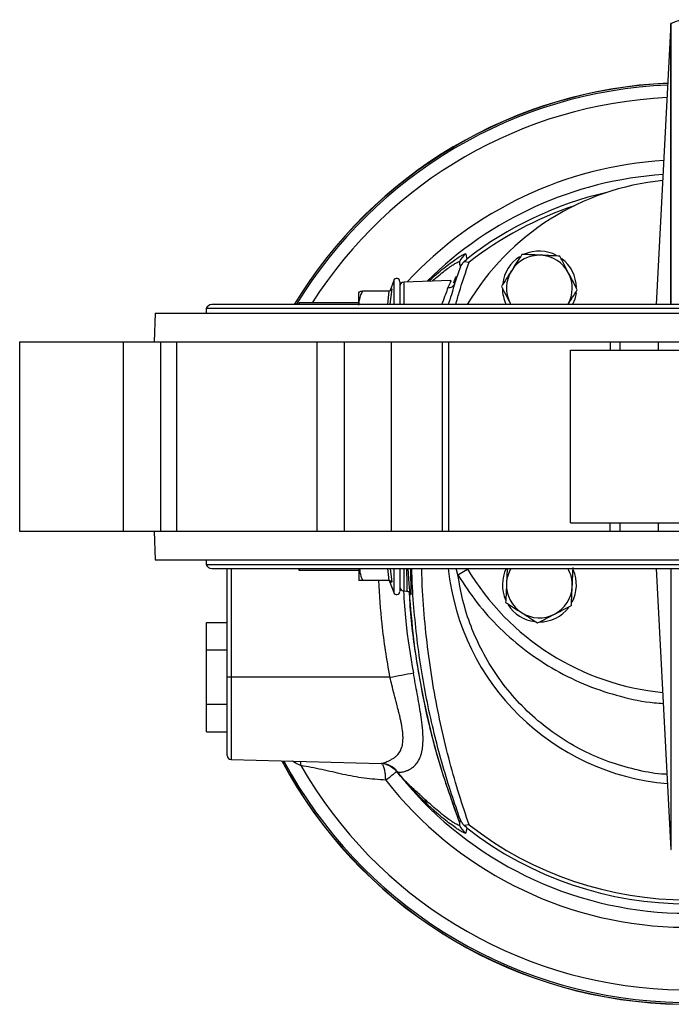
# Model space of a CAD drawing. Header units: millimetres. Extents: x 265 to 1951, y 68 to 1428.
# Tile 29 of 38: x 589 to 747, y 1189 to 1428. Entities that reach past the tile are written whole.
import ezdxf

# ---------------------------------------------------------------- set-up
doc = ezdxf.new("R2010")
doc.units = ezdxf.units.MM

msp = doc.modelspace()

# ---------------------------------------------------------------- linework, layer by layer
at = {"color": 7, "linetype": 'Continuous', "lineweight": 25}
for p, q in [((747, 1427.11), (743.42, 1358.81)), ((747.08, 1427.11), (747, 1427.11)), ((747, 1358.81), (747, 1427.11)), ((747.08, 1358.81), (747.08, 1427.11)), ((695.56, 1369.15), (695.57, 1368.49)), ((696.69, 1369.24), (697.31, 1369.86)), ((696.69, 1369.24), (697.91, 1369.11)), ((694.34, 1363.78), (695.79, 1367.92)), ((679.56, 1364.62), (678.67, 1362.18)), ((693.49, 1364.67), (682.02, 1364.27)), ((693.49, 1364.48), (693.48, 1364.67)), ((671.06, 1358.81), (671.06, 1361.73)), ((672.06, 1362.15), (678.48, 1362.15)), ((679.1, 1362.6), (678.65, 1358.88)), ((678.79, 1362.25), (678.89, 1362.36)), ((656.54, 1359.23), (656.29, 1358.81)), ((671.06, 1359.23), (656.54, 1359.23)), ((656.54, 1359.23), (656.54, 1358.81)), ((681.06, 1360.2), (681.06, 1358.81)), ((621.56, 1356.73), (621.29, 1349.73)), ((621.56, 1356.73), (880.56, 1356.73)), ((633.96, 1357.81), (633.96, 1356.73)), ((868.16, 1357.81), (633.96, 1357.81)), ((866.81, 1358.81), (635.31, 1358.81)), ((708.06, 1358.81), (707.89, 1359.11)), ((588.58, 1349.73), (588.58, 1303.73)), ((588.58, 1349.73), (613.76, 1349.73)), ((613.76, 1349.73), (613.76, 1303.73)), ((613.76, 1349.73), (622.95, 1349.73)), ((622.95, 1303.73), (622.95, 1349.73)), ((622.95, 1349.73), (626.76, 1349.73)), ((626.76, 1349.73), (626.76, 1303.73)), ((626.76, 1349.73), (660.9, 1349.73)), ((660.9, 1349.73), (660.9, 1303.73)), ((660.9, 1349.73), (667.63, 1349.73)), ((667.63, 1303.73), (667.63, 1349.73)), ((667.63, 1349.73), (678.91, 1349.73)), ((678.91, 1349.73), (678.91, 1303.73)), ((678.91, 1349.73), (691.4, 1349.73)), ((691.4, 1303.73), (691.4, 1349.73)), ((691.4, 1349.73), (692.88, 1349.73)), ((692.88, 1349.73), (692.88, 1303.73)), ((692.88, 1349.73), (732.2, 1349.73)), ((732.2, 1349.73), (732.2, 1347.73)), ((732.2, 1349.73), (734.66, 1349.73)), ((734.66, 1347.73), (734.66, 1349.73)), ((734.66, 1349.73), (743.85, 1349.73)), ((743.85, 1349.73), (743.85, 1347.73)), ((743.85, 1349.73), (758.27, 1349.73)), ((722.52, 1305.73), (722.52, 1347.73)), ((722.52, 1347.73), (779.6, 1347.73)), ((722.52, 1305.73), (779.6, 1305.73)), ((732.2, 1303.73), (732.2, 1305.73)), ((734.66, 1303.73), (734.66, 1305.73)), ((743.85, 1305.73), (743.85, 1303.73)), ((588.58, 1303.73), (613.76, 1303.73)), ((613.76, 1303.73), (622.95, 1303.73)), ((621.29, 1303.73), (621.56, 1296.73)), ((622.95, 1303.73), (626.76, 1303.73)), ((626.76, 1303.73), (660.9, 1303.73)), ((660.9, 1303.73), (667.63, 1303.73)), ((667.63, 1303.73), (678.91, 1303.73)), ((678.91, 1303.73), (691.4, 1303.73)), ((691.4, 1303.73), (692.88, 1303.73)), ((692.88, 1303.73), (732.2, 1303.73)), ((732.2, 1303.73), (734.66, 1303.73)), ((734.66, 1303.73), (743.85, 1303.73)), ((743.85, 1303.73), (758.27, 1303.73)), ((621.56, 1296.73), (880.56, 1296.73)), ((633.96, 1296.73), (633.96, 1295.65)), ((633.96, 1295.65), (868.16, 1295.65)), ((635.31, 1294.65), (866.81, 1294.65)), ((639.06, 1268.23), (639.06, 1294.65)), ((656.29, 1294.65), (656.54, 1294.23)), ((656.54, 1294.65), (656.54, 1294.23)), ((671.06, 1294.65), (671.06, 1291.73)), ((707.17, 1294.65), (707, 1291.03)), ((743.42, 1294.65), (747, 1226.36)), ((747, 1294.65), (747, 1226.36)), ((656.54, 1294.23), (671.06, 1294.23)), ((678.48, 1291.73), (672.06, 1291.73)), ((678.64, 1291.36), (679.56, 1288.84)), ((682.02, 1289.2), (682.78, 1289.17)), ((634.06, 1281.51), (639.06, 1281.51)), ((634.06, 1274.9), (634.06, 1281.51)), ((634.06, 1274.9), (639.06, 1274.9)), ((634.06, 1261.62), (634.06, 1274.9)), ((640.03, 1268.23), (639.06, 1268.23)), ((678.64, 1268.23), (640.03, 1268.23)), ((639.06, 1261.62), (634.06, 1261.62)), ((634.06, 1254.95), (634.06, 1261.62)), ((634.06, 1254.95), (639.06, 1254.95)), ((640.03, 1248.21), (676.52, 1247.25)), ((676.53, 1247.25), (676.5, 1247.25)), ((676.5, 1247.25), (677.4, 1247.15)), ((676.71, 1247.12), (676.52, 1247.25)), ((676.61, 1247.26), (676.53, 1247.25)), ((680.33, 1245.33), (680.3, 1245.34)), ((681.22, 1244.22), (680.33, 1245.33)), ((680.33, 1245.33), (680.41, 1245.29)), ((681.22, 1244.22), (680.41, 1245.29)), ((687.15, 1238.56), (686.24, 1239.42)), ((695.26, 1233.77), (695.26, 1233.77)), ((695.26, 1233.77), (695.57, 1232.97)), ((695.57, 1232.97), (695.56, 1232.31)), ((697.91, 1232.35), (696.69, 1232.23)), ((697.31, 1231.6), (696.69, 1232.23)), ((747, 1226.36), (747.08, 1226.36))]:
    msp.add_line(p, q, dxfattribs=at)
at = {"color": 8, "linetype": 'Continuous', "lineweight": 25}
for p, q in [((679.56, 1364.62), (679.56, 1360.36)), ((682.02, 1364.27), (682.02, 1358.81)), ((678.1, 1358.81), (678.48, 1362.15)), ((678.89, 1362.36), (679.1, 1362.6)), ((679.56, 1360.36), (679.56, 1358.81)), ((640.03, 1294.65), (640.03, 1268.23)), ((678.48, 1291.73), (678.17, 1294.65)), ((678.72, 1294.65), (679.1, 1291.31)), ((679.56, 1294.65), (679.56, 1288.84)), ((695.19, 1293.09), (694.74, 1294.65)), ((695.19, 1293.09), (697.51, 1294.49)), ((640.03, 1268.23), (640.03, 1248.21))]:
    msp.add_line(p, q, dxfattribs=at)
at = {"color": 7, "linetype": 'Continuous', "lineweight": 25, "flags": 128}
for points in [[(723.92, 1361.67), (723.58, 1360.1), (723.07, 1358.81)], [(697.31, 1231.6), (697.19, 1230.86), (697.13, 1230.47), (697.11, 1230.37), (697.1, 1230.34), (697.1, 1230.34), (697.1, 1230.33), (697.1, 1230.33)]]:
    msp.add_lwpolyline(points, dxfattribs=at)
at = {"color": 8, "linetype": 'Continuous', "lineweight": 25, "flags": 128}
msp.add_lwpolyline([(656.95, 1246.78), (656.97, 1247.39), (656.96, 1247.76)], dxfattribs=at)
at = {"color": 7, "linetype": 'Continuous', "lineweight": 25}
for centre, radius, start, end in [((751.06, 1419.03), 9, 63.8043, 116.1957), ((751.06, 1300.73), 111.98, 92.4634, 148.758), ((751.06, 1300.73), 111.93, 92.4658, 148.7432), ((751.06, 1326.73), 62.5, 95.5584, 149.1174), ((700.14, 1367.16), 5, 127.4113, 156.4879), ((714.99, 1362.79), 9, 62.1811, 114.0139), ((714.99, 1362.79), 9, 122.4097, 172.6077), ((714.99, 1362.79), 8, 87.3877, 147.3877), ((714.99, 1362.79), 8, 27.3877, 87.3877), ((714.99, 1362.79), 9, 0.8353, 52.5621), ((714.99, 1362.79), 8, 147.3877, 207.3877), ((714.99, 1362.79), 8, 330.1451, 27.3877), ((680.28, 1364.36), 0.773, 0, 160), ((682.06, 1363.27), 1, 92, 180), ((714.99, 1362.79), 9, 180, 206.2631), ((635.31, 1357.4), 1.41, 90, 163.0577), ((635.31, 1296.06), 1.41, 196.9423, 270), ((751.06, 1326.73), 62.5, 210.8826, 264.4416), ((714.99, 1290.67), 9, 153.7369, 204.0139), ((714.99, 1290.67), 8, 150.1451, 177.3877), ((714.99, 1290.67), 8, 357.3877, 29.8549), ((714.99, 1290.67), 9, 332.1811, 23.7631), ((682.06, 1290.2), 1, 180, 267.7043), ((714.99, 1290.67), 8, 177.3877, 237.3877), ((714.99, 1290.67), 8, 297.3877, 357.3877), ((680.28, 1289.11), 0.773, 200, 0), ((714.99, 1290.67), 9, 212.4097, 262.8017), ((714.99, 1290.67), 9, 270, 322.4596), ((714.99, 1290.67), 8, 237.3877, 297.3877), ((606.91, 1663.62), 401.85, 280.2826, 281.1091), ((640.06, 1249.21), 1, 180, 268.5), ((751.06, 1300.73), 111.98, 208.1595, 326.3058), ((751.06, 1300.73), 111.93, 208.1734, 326.2885), ((676.39, 1242.26), 4.99, 37.9704, 88.4836), ((676.45, 1242.3), 4.96, 36.9825, 88.1151), ((689.08, 1238.68), 1.93, 183.689, 219.7207), ((700.14, 1234.3), 5, 203.5212, 232.5842), ((751.06, 1300.73), 86.6, 232.1457, 307.8543), ((751.06, 1300.73), 87.56, 232.1394, 307.8606)]:
    msp.add_arc(centre, radius, start, end, dxfattribs=at)
at = {"color": 8, "linetype": 'Continuous', "lineweight": 25}
for radius, start, end in [(111.53, 92.4858, 148.6162), (108.47, 92.6407, 147.3641), (93.27, 93.5638, 137.042), (89.86, 93.8142, 134.8264), (87.56, 102.9608, 127.8607), (86.6, 108.5458, 127.8543), (58.54, 185.961, 265.205), (111.53, 208.2926, 326.1409), (108.47, 209.8231, 324.9881), (89.86, 218.0594, 315.5902), (93.27, 218.0603, 317.7137)]:
    msp.add_arc((751.06, 1300.73), radius, start, end, dxfattribs=at)
for points, knots in [([(688.1, 1364.48), (688.58, 1364.92), (689.69, 1365.95), (691.32, 1367.33), (692.96, 1368.62), (694.38, 1369.66), (695.54, 1370.43), (696.41, 1370.95), (696.97, 1371.21), (697.06, 1371.16), (697.1, 1371.13)], [0, 0, 0, 0, 0.096164, 0.22485, 0.353849, 0.483184, 0.612201, 0.740541, 0.870192, 1, 1, 1, 1]), ([(688.91, 1364.51), (689.46, 1364.98), (690.56, 1365.93), (692.02, 1367.08), (693.27, 1368.01), (694.28, 1368.68), (695.01, 1369.1), (695.47, 1369.28), (695.53, 1369.2), (695.56, 1369.15)], [0, 0, 0, 0, 0.146164, 0.291531, 0.435626, 0.578093, 0.718809, 0.859955, 1, 1, 1, 1]), ([(694.64, 1358.81), (694.92, 1359.8), (695.96, 1363.45), (697.09, 1366.72), (697.91, 1369.11)], [0, 0, 0, 0, 0.270829, 1, 1, 1, 1]), ([(694.83, 1365.56), (694.82, 1365.47), (694.81, 1365.27), (694.51, 1364.31), (694.34, 1363.78)], [0, 0, 0, 0, 0.453285, 1, 1, 1, 1]), ([(692.75, 1362.91), (692.55, 1362.37), (692.14, 1361.29), (691.62, 1359.81), (691.25, 1358.91), (691.21, 1358.81)], [0, 0, 0, 0, 0.4673002, 0.9395032, 1, 1, 1, 1]), ([(694.34, 1363.78), (694.15, 1363.13), (693.76, 1361.8), (693.25, 1360.03), (692.9, 1358.97), (692.85, 1358.81)], [0, 0, 0, 0, 0.453622, 0.921096, 1, 1, 1, 1]), ([(682.02, 1294.65), (682.02, 1294.36), (682.02, 1293.5), (682.02, 1292.27), (682.02, 1291), (682.02, 1290.04), (682.02, 1289.44), (682.02, 1289.17), (682.02, 1289.22), (682.02, 1289.23)], [0, 0, 0, 0, 0.087097, 0.261219, 0.43534, 0.609462, 0.783584, 0.957706, 1, 1, 1, 1]), ([(682.66, 1294.65), (682.67, 1294.6), (682.68, 1294.07), (682.7, 1293.26), (682.73, 1292.2), (682.75, 1291.34), (682.76, 1290.62), (682.77, 1289.93), (682.76, 1289.41), (682.74, 1289.15), (682.71, 1289.2), (682.71, 1289.21)], [0, 0, 0, 0, 0.015882, 0.157563, 0.261433, 0.386826, 0.501089, 0.604216, 0.777683, 0.946157, 1, 1, 1, 1]), ([(683.62, 1294.65), (683.63, 1294.13), (683.66, 1292.96), (683.69, 1291.41), (683.72, 1290.03), (683.73, 1289.01), (683.72, 1288.39), (683.68, 1288.17), (683.61, 1288.38), (683.51, 1289), (683.4, 1290.01), (683.28, 1291.39), (683.18, 1292.94), (683.12, 1294.12), (683.1, 1294.65)], [0, 0, 0, 0, 0.069096, 0.155169, 0.241271, 0.327005, 0.413185, 0.498884, 0.585022, 0.671039, 0.757043, 0.843443, 0.929478, 1, 1, 1, 1]), ([(695.79, 1233.55), (695.07, 1235.6), (693.6, 1239.77), (691.52, 1246.55), (689.59, 1253.7), (687.91, 1261.03), (686.48, 1268.65), (685.33, 1276.35), (684.52, 1284.22), (684.06, 1290.31), (683.99, 1293.82), (683.98, 1294.65)], [0, 0, 0, 0, 0.11846, 0.241821, 0.359557, 0.4816, 0.600008, 0.722178, 0.840919, 0.962128, 1, 1, 1, 1]), ([(697.91, 1232.35), (697.1, 1234.77), (695.46, 1239.59), (693.18, 1247.55), (691.13, 1255.85), (689.4, 1264.48), (688.01, 1273.36), (687.03, 1282.41), (686.49, 1289.53), (686.42, 1293.62), (686.4, 1294.65)], [0, 0, 0, 0, 0.137108, 0.274138, 0.409973, 0.545576, 0.682008, 0.818496, 0.954246, 1, 1, 1, 1]), ([(695.19, 1293.09), (696.68, 1290.82), (699.68, 1286.21), (705.3, 1280.03), (711.72, 1274.48), (718.88, 1269.8), (726.59, 1266.07), (734.65, 1263.48), (740.89, 1262.11), (744.41, 1261.93), (745.14, 1261.89)], [0, 0, 0, 0, 0.133144, 0.2696412, 0.4084691, 0.5484924, 0.6885157, 0.8273436, 0.9638408, 1, 1, 1, 1]), ([(746.05, 1244.63), (745.6, 1244.65), (742.99, 1244.78), (738.21, 1245.74), (731.77, 1247.59), (725.48, 1250.33), (719.46, 1253.86), (713.89, 1258.14), (708.9, 1263.07), (704.58, 1268.56), (701.03, 1274.43), (698.28, 1280.55), (696.27, 1286.77), (695.55, 1291), (695.19, 1293.09)], [0, 0, 0, 0, 0.017608, 0.103555, 0.191518, 0.282489, 0.374346, 0.46691, 0.559468, 0.651324, 0.742302, 0.830258, 0.916207, 1, 1, 1, 1]), ([(678.64, 1268.23), (677.92, 1272.54), (676.61, 1280.32), (676.17, 1288.21), (675.97, 1291.73)], [0, 0, 0, 0, 0.552674, 1, 1, 1, 1]), ([(679.1, 1291.31), (678.8, 1291.33), (678.5, 1291.35), (678.65, 1291.34), (678.65, 1291.34)], [0, 0, 0, 0, 0.999071, 1, 1, 1, 1]), ([(681.94, 1289.22), (682.09, 1286.76), (682.49, 1280.07), (683.62, 1273.47), (684.34, 1269.31)], [0, 0, 0, 0, 0.369275, 1, 1, 1, 1]), ([(683.32, 1288.83), (683.63, 1285.05), (684.23, 1277.63), (685.98, 1266.46), (688.36, 1255.46), (691.41, 1244.45), (693.97, 1237.35), (695.26, 1233.77)], [0, 0, 0, 0, 0.20114, 0.394631, 0.599539, 0.79806, 1, 1, 1, 1]), ([(683.34, 1288.84), (683.36, 1288.26), (683.53, 1283.11), (684.8, 1273.45), (687.22, 1259.96), (690.65, 1246.67), (693.72, 1238.07), (695.26, 1233.77)], [0, 0, 0, 0, 0.030439, 0.273272, 0.515769, 0.757582, 1, 1, 1, 1]), ([(656.95, 1246.78), (656.7, 1246.89), (656.18, 1247.11), (655.51, 1247.46), (655.11, 1247.71), (654.95, 1247.82)], [0, 0, 0, 0, 0.355636, 0.742367, 1, 1, 1, 1]), ([(677.62, 1243.23), (677.61, 1243.56), (677.58, 1244.22), (677.47, 1245.22), (677.27, 1246.26), (677.05, 1246.71), (676.92, 1246.96)], [0, 0, 0, 0, 0.197654, 0.397694, 0.667595, 1, 1, 1, 1])]:
    msp.add_open_spline(points, degree=3, knots=knots, dxfattribs=at)
at = {"color": 7, "linetype": 'Continuous', "lineweight": 25}
for points, knots in [([(697.1, 1371.13), (697.1, 1371.13), (697.11, 1371.11), (697.11, 1371.06), (697.14, 1370.88), (697.21, 1370.47), (697.27, 1370.1), (697.31, 1369.86)], [0, 0, 0, 0, 0.003864, 0.034466, 0.119632, 0.442059, 1, 1, 1, 1]), ([(695.79, 1367.92), (695.79, 1367.92), (695.8, 1367.92), (695.81, 1367.94), (695.9, 1368.12), (696.17, 1368.63), (696.5, 1369.02), (696.69, 1369.24)], [0, 0, 0, 0, 0.032295, 0.063051, 0.125844, 0.501137, 1, 1, 1, 1]), ([(710.75, 1371), (710.34, 1370.36), (709.53, 1369.09), (708.68, 1367.77), (708.26, 1367.11)], [0, 0, 0, 0, 0.495458, 1, 1, 1, 1]), ([(715.36, 1370.79), (715.02, 1370.8), (713.46, 1370.87), (711.94, 1370.94), (710.75, 1371)], [0, 0, 0, 0, 0.214378, 1, 1, 1, 1]), ([(719.97, 1370.58), (719.69, 1370.59), (718.19, 1370.66), (716.63, 1370.73), (715.36, 1370.79)], [0, 0, 0, 0, 0.188696, 1, 1, 1, 1]), ([(722.1, 1366.47), (722.05, 1366.57), (721.67, 1367.31), (720.95, 1368.7), (720.3, 1369.95), (719.97, 1370.58)], [0, 0, 0, 0, 0.0700858, 0.5307822, 1, 1, 1, 1]), ([(695.57, 1368.49), (695.6, 1368.45), (695.67, 1368.38), (695.73, 1368.14), (695.77, 1367.99), (695.79, 1367.92)], [0, 0, 0, 0, 0.324904, 0.650546, 1, 1, 1, 1]), ([(708.26, 1367.11), (708.2, 1367.01), (707.75, 1366.32), (706.91, 1365), (706.15, 1363.81), (705.77, 1363.22)], [0, 0, 0, 0, 0.070086, 0.530782, 1, 1, 1, 1]), ([(724.22, 1362.37), (723.88, 1363.04), (723.18, 1364.38), (722.46, 1365.77), (722.1, 1366.47)], [0, 0, 0, 0, 0.495458, 1, 1, 1, 1]), ([(681.06, 1364.36), (681.06, 1364.36), (681.06, 1364.42), (681.06, 1364.2), (681.06, 1363.67), (681.06, 1362.75), (681.06, 1361.6), (681.06, 1360.66), (681.06, 1360.2)], [0, 0, 0, 0, 0.000875, 0.207912, 0.414949, 0.618144, 0.814066, 1, 1, 1, 1]), ([(693.48, 1364.67), (693.45, 1364.58), (693.38, 1364.42), (692.96, 1363.41), (692.75, 1362.91)], [0, 0, 0, 0, 0.499524, 1, 1, 1, 1]), ([(694.11, 1364.09), (694.3, 1364.53), (694.67, 1365.41), (694.88, 1365.81), (694.84, 1365.59), (694.83, 1365.56)], [0, 0, 0, 0, 0.459794, 0.922989, 1, 1, 1, 1]), ([(671.06, 1358.65), (671.16, 1359.5), (671.31, 1360.7), (671.89, 1361.82), (672.06, 1362.15)], [0, 0, 0, 0, 0.699449, 1, 1, 1, 1]), ([(671.06, 1361.69), (671.16, 1361.8), (671.31, 1361.96), (671.89, 1362.11), (672.06, 1362.15)], [0, 0, 0, 0, 0.699449, 1, 1, 1, 1]), ([(678.48, 1362.15), (678.54, 1362.16), (678.68, 1362.17), (678.87, 1362.27), (679.02, 1362.42), (679.08, 1362.54), (679.1, 1362.6)], [0, 0, 0, 0, 0.230869, 0.499512, 0.750083, 1, 1, 1, 1]), ([(692.75, 1362.91), (692.92, 1362.91), (693.28, 1362.91), (693.76, 1363.09), (694.14, 1363.39), (694.28, 1363.65), (694.34, 1363.78)], [0, 0, 0, 0, 0.243921, 0.499999, 0.756078, 1, 1, 1, 1]), ([(705.77, 1363.22), (706.11, 1362.55), (706.81, 1361.2), (707.53, 1359.82), (707.89, 1359.11)], [0, 0, 0, 0, 0.495458, 1, 1, 1, 1]), ([(721.94, 1358.81), (722.32, 1359.4), (723.09, 1360.61), (723.84, 1361.78), (724.22, 1362.37)], [0, 0, 0, 0, 0.488059, 1, 1, 1, 1]), ([(671.22, 1294.65), (671.3, 1294.03), (671.43, 1293.02), (671.88, 1292.09), (672.06, 1291.73)], [0, 0, 0, 0, 0.6157271, 1, 1, 1, 1]), ([(681.06, 1294.65), (681.06, 1294.54), (681.06, 1293.82), (681.06, 1292.67), (681.06, 1291.31), (681.06, 1290.28), (681.06, 1289.55), (681.06, 1289.14), (681.06, 1289.15), (681.06, 1289.15)], [0, 0, 0, 0, 0.031516, 0.211777, 0.385099, 0.548958, 0.712816, 0.886139, 1, 1, 1, 1]), ([(722.99, 1290.3), (723.04, 1291.57), (723.12, 1293.13), (723.18, 1294.64), (723.2, 1294.92)], [0, 0, 0, 0, 0.8113035, 1, 1, 1, 1]), ([(672.06, 1291.73), (671.83, 1291.73), (671.38, 1291.73), (671.09, 1291.73), (671.06, 1291.73), (671.06, 1291.73)], [0, 0, 0, 0, 0.409697, 0.828853, 1, 1, 1, 1]), ([(678.53, 1291.66), (678.51, 1291.66), (678.42, 1291.65), (678.55, 1291.48), (678.65, 1291.34)], [0, 0, 0, 0, 0.168648, 1, 1, 1, 1]), ([(678.48, 1291.73), (678.54, 1291.73), (678.68, 1291.71), (678.87, 1291.61), (679.02, 1291.48), (679.08, 1291.37), (679.1, 1291.31)], [0, 0, 0, 0, 0.230869, 0.499512, 0.750083, 1, 1, 1, 1]), ([(678.48, 1291.73), (678.54, 1291.73), (678.69, 1291.71), (678.8, 1291.64), (678.87, 1291.61)], [0, 0, 0, 0, 0.462191, 1, 1, 1, 1]), ([(707, 1291.03), (706.99, 1290.7), (706.92, 1289.14), (706.85, 1287.62), (706.79, 1286.42)], [0, 0, 0, 0, 0.214378, 1, 1, 1, 1]), ([(722.78, 1285.69), (722.83, 1286.89), (722.9, 1288.41), (722.97, 1289.97), (722.99, 1290.3)], [0, 0, 0, 0, 0.785622, 1, 1, 1, 1]), ([(682.71, 1289.17), (682.82, 1289.16), (683.06, 1289.12), (683.29, 1288.97), (683.42, 1288.87), (683.47, 1288.8), (683.47, 1288.84), (683.47, 1288.84)], [0, 0, 0, 0, 0.200929, 0.421793, 0.673023, 0.965896, 1, 1, 1, 1]), ([(706.79, 1286.42), (707.42, 1286.02), (708.7, 1285.2), (710.02, 1284.36), (710.68, 1283.93)], [0, 0, 0, 0, 0.495458, 1, 1, 1, 1]), ([(718.67, 1283.57), (718.77, 1283.62), (719.51, 1284), (720.9, 1284.72), (722.15, 1285.36), (722.78, 1285.69)], [0, 0, 0, 0, 0.070086, 0.530782, 1, 1, 1, 1]), ([(710.68, 1283.93), (710.78, 1283.87), (711.47, 1283.42), (712.79, 1282.58), (713.98, 1281.82), (714.57, 1281.44)], [0, 0, 0, 0, 0.070086, 0.530782, 1, 1, 1, 1]), ([(714.57, 1281.44), (715.24, 1281.79), (716.58, 1282.48), (717.97, 1283.2), (718.67, 1283.57)], [0, 0, 0, 0, 0.495458, 1, 1, 1, 1]), ([(639.06, 1249.21), (639.06, 1249.27), (639.06, 1249.39), (639.06, 1250.45), (639.06, 1252.21), (639.06, 1254.68), (639.06, 1257.23), (639.06, 1259.46), (639.06, 1261.75), (639.06, 1264.68), (639.06, 1267.07), (639.06, 1268.23)], [0, 0, 0, 0, 0.1164968, 0.2399717, 0.3685799, 0.4999174, 0.6312549, 0.6956328, 0.7600283, 0.8835032, 1, 1, 1, 1]), ([(676.61, 1247.26), (676.68, 1247.28), (676.83, 1247.31), (677.19, 1247.43), (677.65, 1247.61), (678.21, 1247.86), (678.87, 1248.19), (679.57, 1248.58), (680.56, 1249.34), (681.35, 1250.47), (681.75, 1252.04), (681.84, 1253.22), (681.8, 1254.36), (681.69, 1255.41), (681.53, 1256.41), (681.35, 1257.34), (681.17, 1258.2), (680.95, 1259.15), (680.66, 1260.31), (680.23, 1261.96), (679.69, 1264.03), (679.13, 1266.22), (678.79, 1267.61), (678.64, 1268.23)], [0, 0, 0, 0, 0.032273, 0.066849, 0.103946, 0.143741, 0.183887, 0.227998, 0.269001, 0.385711, 0.443267, 0.503123, 0.54117, 0.581249, 0.623457, 0.6511, 0.680908, 0.712894, 0.747068, 0.796952, 0.872981, 0.942824, 1, 1, 1, 1]), ([(680.41, 1245.29), (680.41, 1245.29), (680.41, 1245.29), (680.41, 1245.29), (680.41, 1245.29), (680.41, 1245.29), (680.41, 1245.29), (680.42, 1245.28), (680.47, 1245.26), (680.55, 1245.23), (680.64, 1245.2), (680.71, 1245.19), (680.83, 1245.16), (681.01, 1245.15), (681.25, 1245.15), (681.53, 1245.18), (681.92, 1245.25), (682.35, 1245.38), (682.75, 1245.53), (683.13, 1245.7), (683.59, 1245.93), (684.29, 1246.39), (685.08, 1247.14), (685.69, 1248.08), (686.07, 1248.94), (686.3, 1249.66), (686.48, 1250.41), (686.59, 1251.16), (686.66, 1251.91), (686.7, 1252.66), (686.71, 1253.43), (686.68, 1254.23), (686.64, 1255.02), (686.56, 1255.99), (686.44, 1257.11), (686.28, 1258.29), (685.94, 1260.55), (685.45, 1263.31), (684.82, 1266.72), (684.5, 1268.44), (684.34, 1269.31)], [0, 0, 0, 0, 0, 0.000003, 0.000012, 0.000044, 0.000169, 0.000662, 0.002625, 0.013801, 0.022248, 0.023054, 0.030045, 0.05093, 0.060063, 0.077207, 0.102568, 0.128701, 0.147696, 0.164595, 0.189617, 0.222912, 0.28758, 0.349442, 0.383127, 0.416279, 0.448348, 0.479243, 0.506532, 0.533647, 0.560607, 0.587426, 0.614122, 0.637509, 0.678702, 0.716142, 0.741101, 0.870758, 0.935307, 1, 1, 1, 1]), ([(677.62, 1243.23), (675.87, 1243.35), (672.37, 1243.6), (667.2, 1244.6), (662.07, 1245.83), (658.66, 1246.47), (656.95, 1246.78)], [0, 0, 0, 0, 0.248657, 0.498441, 0.74899, 1, 1, 1, 1]), ([(677.4, 1247.15), (677.97, 1246.97), (679.1, 1246.63), (679.9, 1245.76), (680.3, 1245.34)], [0, 0, 0, 0, 0.5041246, 1, 1, 1, 1]), ([(687.59, 1237.45), (686.51, 1238.51), (684.34, 1240.63), (682.26, 1243.02), (681.22, 1244.22)], [0, 0, 0, 0, 0.499894, 1, 1, 1, 1]), ([(686.24, 1239.42), (686.24, 1239.42), (686.24, 1239.42), (686.24, 1239.42), (686.24, 1239.42), (686.23, 1239.43), (686.21, 1239.46), (686.09, 1239.55), (685.2, 1240.32), (683.44, 1241.89), (681.99, 1243.41), (681.22, 1244.22)], [0, 0, 0, 0, 0.000009, 0.000082, 0.00028, 0.001034, 0.004017, 0.015821, 0.062694, 0.500142, 1, 1, 1, 1]), ([(695.56, 1232.31), (695.53, 1232.27), (695.47, 1232.18), (695.01, 1232.37), (694.27, 1232.79), (693.27, 1233.45), (692.03, 1234.37), (690.56, 1235.54), (688.92, 1236.93), (687.74, 1238.02), (687.15, 1238.56)], [0, 0, 0, 0, 0.121398, 0.244086, 0.366961, 0.490051, 0.615289, 0.742748, 0.871346, 1, 1, 1, 1]), ([(697.1, 1230.33), (697.06, 1230.31), (696.97, 1230.26), (696.41, 1230.52), (695.54, 1231.03), (694.38, 1231.81), (692.96, 1232.85), (691.32, 1234.14), (689.53, 1235.65), (688.24, 1236.85), (687.59, 1237.45)], [0, 0, 0, 0, 0.125086, 0.250294, 0.374652, 0.498643, 0.624023, 0.749351, 0.873705, 1, 1, 1, 1]), ([(695.79, 1233.55), (695.78, 1233.49), (695.74, 1233.37), (695.69, 1233.21), (695.65, 1233.05), (695.6, 1233), (695.57, 1232.97)], [0, 0, 0, 0, 0.271417, 0.503636, 0.752712, 1, 1, 1, 1]), ([(696.69, 1232.23), (696.5, 1232.45), (696.21, 1232.79), (695.96, 1233.23), (695.85, 1233.44), (695.81, 1233.52), (695.79, 1233.55), (695.79, 1233.55), (695.79, 1233.55)], [0, 0, 0, 0, 0.498336, 0.748716, 0.873976, 0.936891, 0.967676, 1, 1, 1, 1])]:
    msp.add_open_spline(points, degree=3, knots=knots, dxfattribs=at)
msp.add_open_spline([(677.62, 1243.23), (677.98, 1243.52), (678.71, 1244.09), (679.56, 1244.75), (680.15, 1245.21), (680.25, 1245.3), (680.3, 1245.34)], degree=3, dxfattribs=at)

doc.saveas('drawing.dxf')
